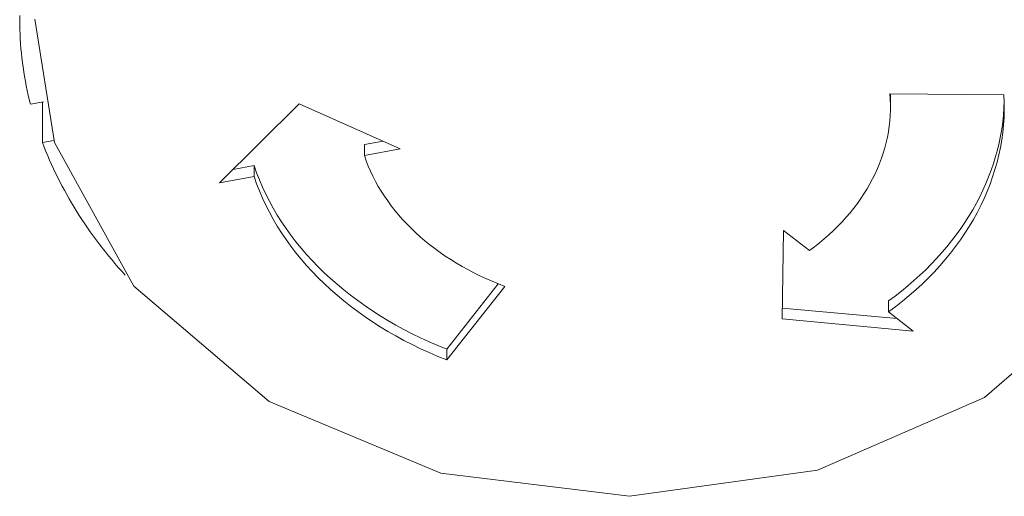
# Model space of a CAD drawing. Header units: millimetres. Extents: x -34570 to 24172, y 36800 to 73669.
# Tile 37 of 91: x 2638 to 2672, y 53284 to 53300. Entities that reach past the tile are written whole.
import ezdxf

# ---------------------------------------------------------------- set-up
doc = ezdxf.new("R2010")
doc.units = ezdxf.units.MM
doc.layers.add('at_Entity', color=253, linetype='Continuous', lineweight=9)

msp = doc.modelspace()

# ---------------------------------------------------------------- linework, layer by layer
at = {"layer": 'at_Entity'}
for p, q in [((2638.28836, 53299.96047), (2638.28774, 53299.79969)), ((2638.28774, 53299.79969), (2638.28933, 53299.63891)), ((2639.47255, 53295.61791), (2638.80332, 53299.83463)), ((2638.28933, 53299.63891), (2638.29314, 53299.47815)), ((2638.29314, 53299.47815), (2638.29917, 53299.31744)), ((2638.29917, 53299.31744), (2638.30742, 53299.15677)), ((2638.30742, 53299.15677), (2638.31788, 53298.99618)), ((2638.31788, 53298.99618), (2638.33056, 53298.83568)), ((2638.33056, 53298.83568), (2638.34545, 53298.67529)), ((2638.34545, 53298.67529), (2638.36256, 53298.51503)), ((2638.36256, 53298.51503), (2638.38188, 53298.3549)), ((2638.38188, 53298.3549), (2638.4034, 53298.19493)), ((2638.4034, 53298.19493), (2638.42714, 53298.03515)), ((2638.42714, 53298.03515), (2638.45307, 53297.87555)), ((2638.45307, 53297.87555), (2638.48121, 53297.71616)), ((2638.48121, 53297.71616), (2638.51155, 53297.55701)), ((2638.51155, 53297.55701), (2638.54408, 53297.3981)), ((2638.54408, 53297.3981), (2638.5788, 53297.23945)), ((2638.5788, 53297.23945), (2638.61571, 53297.08107)), ((2638.61571, 53297.08107), (2638.65481, 53296.923)), ((2668.03174, 53297.09435), (2668.0193, 53297.27941)), ((2668.0193, 53297.27941), (2671.91599, 53297.24304)), ((2668.03753, 53296.90909), (2668.03174, 53297.09435)), ((2668.0376, 53297.27724), (2668.03758, 53297.27924)), ((2668.03763, 53297.27523), (2668.0376, 53297.27724)), ((2668.03765, 53297.27322), (2668.03763, 53297.27523)), ((2668.03767, 53297.27122), (2668.03765, 53297.27322)), ((2668.03769, 53297.26921), (2668.03767, 53297.27122)), ((2668.03772, 53297.2672), (2668.03769, 53297.26921)), ((2668.03774, 53297.2652), (2668.03772, 53297.2672)), ((2668.03775, 53297.26319), (2668.03774, 53297.2652)), ((2668.03777, 53297.26119), (2668.03775, 53297.26319)), ((2668.03779, 53297.25918), (2668.03777, 53297.26119)), ((2668.03781, 53297.25717), (2668.03779, 53297.25918)), ((2668.03782, 53297.25517), (2668.03781, 53297.25717)), ((2668.03784, 53297.25316), (2668.03782, 53297.25517)), ((2668.03785, 53297.25115), (2668.03784, 53297.25316)), ((2668.03787, 53297.24915), (2668.03785, 53297.25115)), ((2668.03788, 53297.24714), (2668.03787, 53297.24915)), ((2668.03789, 53297.24513), (2668.03788, 53297.24714)), ((2668.0379, 53297.24313), (2668.03789, 53297.24513)), ((2668.03791, 53297.24112), (2668.0379, 53297.24313)), ((2668.03792, 53297.23911), (2668.03791, 53297.24112)), ((2668.03793, 53297.23711), (2668.03792, 53297.23911)), ((2668.03794, 53297.2351), (2668.03793, 53297.23711)), ((2668.03795, 53297.23309), (2668.03794, 53297.2351)), ((2668.03795, 53297.23109), (2668.03795, 53297.23309)), ((2668.03796, 53297.22908), (2668.03795, 53297.23109)), ((2668.03797, 53297.22707), (2668.03796, 53297.22908)), ((2668.03797, 53297.22507), (2668.03797, 53297.22707)), ((2668.03797, 53297.22306), (2668.03797, 53297.22507)), ((2668.03798, 53297.22105), (2668.03797, 53297.22306)), ((2668.03798, 53297.21905), (2668.03798, 53297.22105)), ((2668.03798, 53297.21704), (2668.03798, 53297.21905)), ((2668.03798, 53297.21503), (2668.03798, 53297.21704)), ((2668.03798, 53296.84081), (2668.03798, 53297.21503)), ((2671.92557, 53296.98585), (2671.91599, 53297.24304)), ((2638.65481, 53296.923), (2639.10198, 53297.00331)), ((2639.06784, 53295.61167), (2639.06784, 53296.99718)), ((2645.118, 53294.2323), (2647.83423, 53296.94252)), ((2647.83423, 53296.94252), (2651.29062, 53295.39946)), ((2668.02911, 53296.53858), (2668.03665, 53296.72379)), ((2668.03665, 53296.72379), (2668.03753, 53296.90909)), ((2671.89694, 53296.55066), (2671.91466, 53296.78916)), ((2671.91466, 53296.78916), (2671.92462, 53297.02792)), ((2671.91771, 53296.47134), (2671.92615, 53296.72856)), ((2671.92615, 53296.72856), (2671.92557, 53296.98585)), ((2668.01492, 53296.35358), (2668.02911, 53296.53858)), ((2671.87148, 53296.31256), (2671.89694, 53296.55066)), ((2671.90028, 53296.21438), (2671.91771, 53296.47134)), ((2667.96661, 53295.98479), (2667.99408, 53296.16894)), ((2667.99408, 53296.16894), (2668.01492, 53296.35358)), ((2671.79739, 53295.8381), (2671.83829, 53296.07499)), ((2671.83829, 53296.07499), (2671.87148, 53296.31256)), ((2671.87386, 53295.95786), (2671.90028, 53296.21438)), ((2667.89186, 53295.6185), (2667.93253, 53295.80127)), ((2667.93253, 53295.80127), (2667.96661, 53295.98479)), ((2671.7488, 53295.60203), (2671.79739, 53295.8381)), ((2671.83847, 53295.70194), (2671.87386, 53295.95786)), ((2639.4524, 53295.68074), (2639.06784, 53295.61167)), ((2639.06784, 53295.61167), (2639.12576, 53295.46087)), ((2639.12576, 53295.46087), (2639.1857, 53295.31052)), ((2642.19212, 53290.70393), (2639.47255, 53295.61791)), ((2650.06432, 53295.54181), (2650.70177, 53295.66234)), ((2650.06432, 53295.16758), (2650.06432, 53295.54181)), ((2651.29062, 53295.39946), (2650.06432, 53295.16758)), ((2667.7909, 53295.25578), (2667.84464, 53295.43663)), ((2667.84464, 53295.43663), (2667.89186, 53295.6185)), ((2671.69256, 53295.36693), (2671.7488, 53295.60203)), ((2671.74089, 53295.19265), (2671.79414, 53295.44681)), ((2671.79414, 53295.44681), (2671.83847, 53295.70194)), ((2639.1857, 53295.31052), (2639.24766, 53295.16063)), ((2639.24766, 53295.16063), (2639.31164, 53295.01122)), ((2650.06432, 53295.16758), (2650.12771, 53294.98851)), ((2667.66401, 53294.89769), (2667.73067, 53295.07609)), ((2667.73067, 53295.07609), (2667.7909, 53295.25578)), ((2671.55724, 53294.90017), (2671.62869, 53295.13293)), ((2671.62869, 53295.13293), (2671.69256, 53295.36693)), ((2671.67876, 53294.93963), (2671.74089, 53295.19265)), ((2639.31164, 53295.01122), (2639.37763, 53294.86231)), ((2639.37763, 53294.86231), (2639.44562, 53294.71391)), ((2639.44562, 53294.71391), (2639.51561, 53294.56603)), ((2645.58075, 53294.69402), (2646.29284, 53294.82867)), ((2646.29284, 53294.45444), (2646.29284, 53294.82867)), ((2646.29284, 53294.82867), (2646.38073, 53294.58)), ((2650.12771, 53294.98851), (2650.19751, 53294.81078)), ((2650.19751, 53294.81078), (2650.27368, 53294.63454)), ((2667.51157, 53294.54527), (2667.59096, 53294.7207)), ((2667.59096, 53294.7207), (2667.66401, 53294.89769)), ((2671.47824, 53294.66879), (2671.55724, 53294.90017)), ((2671.6078, 53294.68792), (2671.67876, 53294.93963)), ((2639.51561, 53294.56603), (2639.58759, 53294.41869)), ((2639.58759, 53294.41869), (2639.66155, 53294.2719)), ((2646.29284, 53294.45444), (2645.118, 53294.2323)), ((2646.29284, 53294.45444), (2646.38073, 53294.20577)), ((2646.38073, 53294.58), (2646.4773, 53294.33316)), ((2650.27368, 53294.63454), (2650.35615, 53294.45991)), ((2650.35615, 53294.45991), (2650.44487, 53294.28702)), ((2667.33402, 53294.19955), (2667.4259, 53294.37151)), ((2667.4259, 53294.37151), (2667.51157, 53294.54527)), ((2671.29782, 53294.21073), (2671.39175, 53294.43893)), ((2671.39175, 53294.43893), (2671.47824, 53294.66879)), ((2671.43958, 53294.18916), (2671.52806, 53294.43771)), ((2671.52806, 53294.43771), (2671.6078, 53294.68792)), ((2639.66155, 53294.2719), (2639.73748, 53294.12569)), ((2639.73748, 53294.12569), (2639.81538, 53293.98006)), ((2646.38073, 53294.20577), (2646.4773, 53293.95893)), ((2646.4773, 53294.33316), (2646.58247, 53294.0883)), ((2646.58247, 53294.0883), (2646.69618, 53293.84562)), ((2650.44487, 53294.28702), (2650.53977, 53294.116)), ((2650.53977, 53294.116), (2650.64079, 53293.94696)), ((2667.13188, 53293.86155), (2667.23599, 53294.02953)), ((2667.23599, 53294.02953), (2667.33402, 53294.19955)), ((2671.1965, 53293.98431), (2671.29782, 53294.21073)), ((2671.34244, 53293.94244), (2671.43958, 53294.18916)), ((2639.81538, 53293.98006), (2639.89524, 53293.83503)), ((2639.89524, 53293.83503), (2639.97704, 53293.69062)), ((2639.97704, 53293.69062), (2640.06079, 53293.54684)), ((2646.4773, 53293.95893), (2646.58247, 53293.71408)), ((2646.58247, 53293.71408), (2646.69618, 53293.47139)), ((2646.69618, 53293.84562), (2646.81834, 53293.60526)), ((2650.64079, 53293.94696), (2650.74785, 53293.78003)), ((2650.74785, 53293.78003), (2650.86087, 53293.61535)), ((2666.90574, 53293.53225), (2667.02177, 53293.69575)), ((2667.02177, 53293.69575), (2667.13188, 53293.86155)), ((2670.97194, 53293.53741), (2671.08785, 53293.75983)), ((2671.08785, 53293.75983), (2671.1965, 53293.98431)), ((2671.12241, 53293.45519), (2671.23669, 53293.69773)), ((2671.23669, 53293.69773), (2671.34244, 53293.94244)), ((2640.06079, 53293.54684), (2640.14647, 53293.4037)), ((2640.14647, 53293.4037), (2640.23408, 53293.26122)), ((2646.69618, 53293.47139), (2646.81834, 53293.23103)), ((2646.81834, 53293.60526), (2646.94887, 53293.3674)), ((2646.94887, 53293.3674), (2647.08768, 53293.13221)), ((2650.86087, 53293.61535), (2650.97977, 53293.45301)), ((2650.97977, 53293.45301), (2651.10446, 53293.29315)), ((2666.65626, 53293.21261), (2666.78387, 53293.37116)), ((2666.78387, 53293.37116), (2666.90574, 53293.53225)), ((2670.84883, 53293.31718), (2670.97194, 53293.53741)), ((2670.99969, 53293.215), (2671.12241, 53293.45519)), ((2640.23408, 53293.26122), (2640.3236, 53293.11942)), ((2640.3236, 53293.11942), (2640.41502, 53292.9783)), ((2646.81834, 53293.23103), (2646.94887, 53292.99317)), ((2647.08768, 53293.13221), (2647.23468, 53292.89984)), ((2651.10446, 53293.29315), (2651.23486, 53293.13588)), ((2651.23486, 53293.13588), (2651.37086, 53292.98132)), ((2666.38417, 53292.90356), (2666.52299, 53293.0567)), ((2666.52299, 53293.0567), (2666.65626, 53293.21261)), ((2670.58134, 53292.88382), (2670.71861, 53293.09927)), ((2670.71861, 53293.09927), (2670.84883, 53293.31718)), ((2670.8686, 53292.97731), (2670.99969, 53293.215)), ((2640.41502, 53292.9783), (2640.50834, 53292.83789)), ((2640.50834, 53292.83789), (2640.60355, 53292.69819)), ((2640.60355, 53292.69819), (2640.70064, 53292.55923)), ((2646.94887, 53292.99317), (2647.08768, 53292.75798)), ((2647.08768, 53292.75798), (2647.23468, 53292.52561)), ((2647.23468, 53292.89984), (2647.38976, 53292.67046)), ((2651.37086, 53292.98132), (2651.51237, 53292.82957)), ((2651.51237, 53292.82957), (2651.65928, 53292.68075)), ((2651.65928, 53292.68075), (2651.81149, 53292.53497)), ((2666.09026, 53292.60601), (2666.23989, 53292.75329)), ((2666.23989, 53292.75329), (2666.38417, 53292.90356)), ((2670.43711, 53292.67096), (2670.58134, 53292.88382)), ((2670.58169, 53292.51013), (2670.72923, 53292.7423)), ((2670.72923, 53292.7423), (2670.8686, 53292.97731)), ((2640.70064, 53292.55923), (2640.79959, 53292.42101)), ((2640.79959, 53292.42101), (2640.9004, 53292.28355)), ((2647.23468, 53292.52561), (2647.38976, 53292.29623)), ((2647.38976, 53292.67046), (2647.55281, 53292.44422)), ((2647.55281, 53292.44422), (2647.72373, 53292.22128)), ((2651.81149, 53292.53497), (2651.96888, 53292.39233)), ((2651.96888, 53292.39233), (2652.13135, 53292.25295)), ((2664.33557, 53289.57912), (2664.38549, 53292.60025)), ((2664.38549, 53292.60025), (2665.26584, 53291.91805)), ((2665.7754, 53292.32083), (2665.9354, 53292.46182)), ((2665.9354, 53292.46182), (2666.09026, 53292.60601)), ((2670.12813, 53292.25348), (2670.28601, 53292.4608)), ((2670.28601, 53292.4608), (2670.43711, 53292.67096)), ((2670.42607, 53292.28095), (2670.58169, 53292.51013)), ((2640.9004, 53292.28355), (2641.00306, 53292.14686)), ((2641.00306, 53292.14686), (2641.10756, 53292.01097)), ((2641.10756, 53292.01097), (2641.21388, 53291.87587)), ((2647.38976, 53292.29623), (2647.55281, 53292.06999)), ((2647.55281, 53292.06999), (2647.72373, 53291.84705)), ((2647.72373, 53292.22128), (2647.90239, 53292.0018)), ((2652.13135, 53292.25295), (2652.29877, 53292.11691)), ((2652.29877, 53292.11691), (2652.47101, 53291.98432)), ((2665.26584, 53291.91805), (2665.4405, 53292.04885)), ((2665.4405, 53292.04885), (2665.6104, 53292.18314)), ((2665.6104, 53292.18314), (2665.7754, 53292.32083)), ((2669.79239, 53291.84785), (2669.96355, 53292.04912)), ((2669.96355, 53292.04912), (2670.12813, 53292.25348)), ((2670.09105, 53291.83222), (2670.26249, 53292.05493)), ((2670.26249, 53292.05493), (2670.42607, 53292.28095)), ((2641.21388, 53291.87587), (2641.32201, 53291.7416)), ((2641.32201, 53291.7416), (2641.43195, 53291.60815)), ((2647.72373, 53291.84705), (2647.90239, 53291.62757)), ((2647.90239, 53292.0018), (2648.08867, 53291.78593)), ((2648.08867, 53291.78593), (2648.28244, 53291.57381)), ((2652.47101, 53291.98432), (2652.64796, 53291.85527)), ((2652.64796, 53291.85527), (2652.82949, 53291.72987)), ((2652.82949, 53291.72987), (2653.01546, 53291.6082)), ((2669.61473, 53291.64977), (2669.79239, 53291.84785)), ((2669.91188, 53291.61298), (2670.09105, 53291.83222)), ((2641.43195, 53291.60815), (2641.54368, 53291.47554)), ((2641.54368, 53291.47554), (2641.65719, 53291.3438)), ((2641.65719, 53291.3438), (2641.77247, 53291.21292)), ((2647.90239, 53291.62757), (2648.08867, 53291.4117)), ((2648.08867, 53291.4117), (2648.28244, 53291.19959)), ((2648.28244, 53291.57381), (2648.48356, 53291.3656)), ((2648.48356, 53291.3656), (2648.69191, 53291.16144)), ((2653.01546, 53291.6082), (2653.20573, 53291.49035)), ((2653.20573, 53291.49035), (2653.40017, 53291.37641)), ((2653.40017, 53291.37641), (2653.59864, 53291.26645)), ((2669.24038, 53291.26369), (2669.43069, 53291.45501)), ((2669.43069, 53291.45501), (2669.61473, 53291.64977)), ((2669.53082, 53291.1855), (2669.72509, 53291.39735)), ((2669.72509, 53291.39735), (2669.91188, 53291.61298)), ((2641.77247, 53291.21292), (2641.88951, 53291.08293)), ((2648.28244, 53291.19959), (2648.48356, 53290.99138)), ((2648.69191, 53291.16144), (2648.90733, 53290.96147)), ((2653.59864, 53291.26645), (2653.80098, 53291.16057)), ((2653.80098, 53291.16057), (2654.00706, 53291.05883)), ((2654.00706, 53291.05883), (2654.21673, 53290.96132)), ((2668.84139, 53290.89182), (2669.0439, 53291.07592)), ((2669.0439, 53291.07592), (2669.24038, 53291.26369)), ((2669.32921, 53290.97755), (2669.53082, 53291.1855)), ((2646.81557, 53286.75135), (2642.19212, 53290.70393)), ((2648.48356, 53290.99138), (2648.69191, 53290.78721)), ((2648.69191, 53290.78721), (2648.90733, 53290.58724)), ((2648.90733, 53290.96147), (2649.12968, 53290.76582)), ((2649.12968, 53290.76582), (2649.35879, 53290.57464)), ((2652.87541, 53288.55104), (2654.6389, 53290.78214)), ((2654.86567, 53290.6948), (2652.87541, 53288.17681)), ((2654.21673, 53290.96132), (2654.42982, 53290.8681)), ((2654.42982, 53290.8681), (2654.64618, 53290.77924)), ((2654.64618, 53290.77924), (2654.86567, 53290.6948)), ((2668.41871, 53290.53502), (2668.63295, 53290.71148)), ((2668.63295, 53290.71148), (2668.84139, 53290.89182)), ((2668.90449, 53290.57398), (2669.12038, 53290.77367)), ((2669.12038, 53290.77367), (2669.32921, 53290.97755)), ((2648.90733, 53290.58724), (2649.12968, 53290.3916)), ((2649.12968, 53290.3916), (2649.35879, 53290.20041)), ((2649.35879, 53290.57464), (2649.59452, 53290.38805)), ((2649.59452, 53290.38805), (2649.8367, 53290.20619)), ((2667.97335, 53290.19417), (2668.1988, 53290.36255)), ((2668.1988, 53290.36255), (2668.41871, 53290.53502)), ((2668.45212, 53290.18775), (2668.68169, 53290.37863)), ((2668.68169, 53290.37863), (2668.90449, 53290.57398)), ((2675.55423, 53290.6073), (2671.24763, 53286.89692)), ((2649.35879, 53290.20041), (2649.59452, 53290.01383)), ((2649.59452, 53290.01383), (2649.8367, 53289.83197)), ((2649.8367, 53290.20619), (2650.08515, 53290.02918)), ((2650.08515, 53290.02918), (2650.33972, 53289.85714)), ((2667.97335, 53289.81994), (2667.97335, 53290.19417)), ((2667.97335, 53289.81994), (2668.21596, 53290.00148)), ((2668.21596, 53290.00148), (2668.45212, 53290.18775)), ((2649.8367, 53289.83197), (2650.08515, 53289.65495)), ((2650.08515, 53289.65495), (2650.33972, 53289.48292)), ((2650.33972, 53289.85714), (2650.60023, 53289.6902)), ((2650.60023, 53289.6902), (2650.86648, 53289.52846)), ((2664.34174, 53289.95278), (2668.26869, 53289.59107)), ((2667.97335, 53289.81994), (2668.81676, 53289.16636)), ((2650.33972, 53289.48292), (2650.60023, 53289.31597)), ((2650.60023, 53289.31597), (2650.86648, 53289.15423)), ((2650.86648, 53289.52846), (2651.1383, 53289.37204)), ((2651.1383, 53289.37204), (2651.41551, 53289.22105)), ((2668.81676, 53289.16636), (2664.33557, 53289.57912)), ((2650.86648, 53289.15423), (2651.1383, 53288.99781)), ((2651.1383, 53288.99781), (2651.41551, 53288.84682)), ((2651.41551, 53289.22105), (2651.6979, 53289.07559)), ((2651.6979, 53289.07559), (2651.98529, 53288.93577)), ((2651.41551, 53288.84682), (2651.6979, 53288.70136)), ((2651.6979, 53288.70136), (2651.98529, 53288.56154)), ((2651.98529, 53288.93577), (2652.27747, 53288.80167)), ((2652.27747, 53288.80167), (2652.57424, 53288.6734)), ((2652.57424, 53288.6734), (2652.87541, 53288.55104)), ((2651.98529, 53288.56154), (2652.27747, 53288.42744)), ((2652.27747, 53288.42744), (2652.57424, 53288.29917)), ((2652.87541, 53288.17681), (2652.87541, 53288.55104)), ((2652.57424, 53288.29917), (2652.87541, 53288.17681)), ((2652.67828, 53284.30265), (2646.81557, 53286.75135)), ((2671.24763, 53286.89692), (2665.54145, 53284.40873)), ((2659.12466, 53283.51248), (2652.67828, 53284.30265)), ((2665.54145, 53284.40873), (2659.12466, 53283.51248))]:
    msp.add_line(p, q, dxfattribs=at)

doc.saveas('drawing.dxf')
